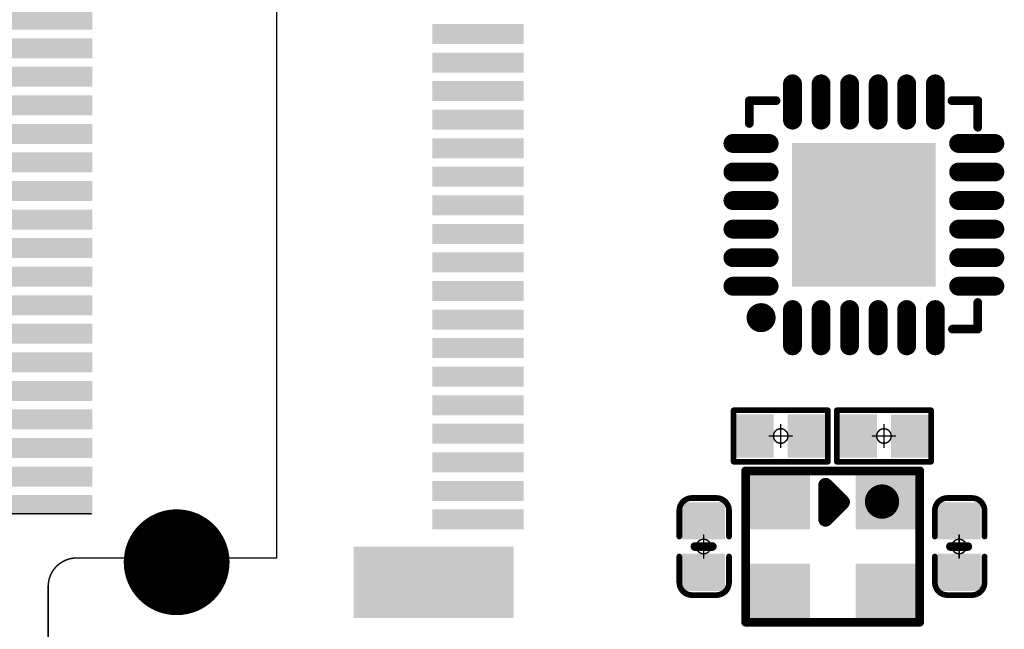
# Model space of a CAD drawing. Header units: millimetres. Extents: x 12.26 to 15.71, y 9.85 to 12.1.
# Tile 18 of 21: x 14.14 to 14.82, y 10.69 to 11.11. Entities that reach past the tile are written whole.
import ezdxf

# ---------------------------------------------------------------- set-up
doc = ezdxf.new("R2010")
doc.units = ezdxf.units.MM
doc.header["$MEASUREMENT"] = 0
for name, color, linetype in [('BottomLayer', 5, 'Continuous'), ('BottomSolder', 6, 'Continuous'), ('Mechanical15', 56, 'Continuous'), ('MidLayer1', 16, 'Continuous'), ('MidLayer2', 76, 'Continuous'), ('MultiLayer', 9, 'Continuous'), ('TopLayer', 1, 'Continuous'), ('TopOverlay', 2, 'Continuous'), ('TopPaste', 8, 'Continuous'), ('TopSolder', 216, 'Continuous')]:
    doc.layers.add(name, color=color, linetype=linetype)

# ---------------------------------------------------------------- blocks, each defined once
blk = doc.blocks.new('CRYSTAL_SMD_2520_5')
at = {"layer": 'Mechanical15'}
for points, const_width in [([(0.00832, -0.00048, 1), (-0.0035, -0.00048, 1)], 0.01181), ([(-0.00646, -0.00048, 1), (-0.00055, -0.00048, 1)], 0.00591), ([(0.00536, -0.00048, 1), (0.01127, -0.00048, 1)], 0.00591)]:
    blk.add_lwpolyline(points, format="xyb", close=True, dxfattribs=dict(at, const_width=const_width))
at = {"layer": 'TopLayer'}
for points in [[(-0.01969, 0.04331), (0.01969, 0.04331), (-0.01969, 0.07874), (0.01969, 0.07874)], [(0.05315, 0.04331), (0.09252, 0.04331), (0.05315, 0.07874), (0.09252, 0.07874)], [(-0.01969, -0.01772), (0.01969, -0.01772), (-0.01969, 0.01772), (0.01969, 0.01772)], [(0.05315, -0.01772), (0.09252, -0.01772), (0.05315, 0.01772), (0.09252, 0.01772)]]:
    blk.add_solid(points, dxfattribs=at)
at = {"layer": 'TopOverlay'}
for points, const_width in [([(-0.02362, 0.08268), (-0.02362, -0.02165)], 0.006), ([(0.09646, 0.08268), (-0.02362, 0.08268)], 0.006), ([(0.09646, -0.02165), (0.09646, 0.08268)], 0.006), ([(0.04134, 0.01181), (0.02953, 0)], 0.01), ([(0.04134, -0.01181), (0.04134, 0.01181)], 0.01), ([(0.04134, -0.01181), (0.02953, 0)], 0.01), ([(0.09646, -0.02165), (-0.02362, -0.02165)], 0.006)]:
    blk.add_lwpolyline(points, dxfattribs=dict(at, const_width=const_width))
for points, const_width in [([(-0.02512, 0.08268, 1), (-0.02212, 0.08268, 1)], 0.003), ([(-0.02512, 0.08268, 1), (-0.02212, 0.08268, 1)], 0.003), ([(0.09496, 0.08268, 1), (0.09796, 0.08268, 1)], 0.003), ([(0.09496, 0.08268, 1), (0.09796, 0.08268, 1)], 0.003), ([(0.03884, 0.01181, 1), (0.04384, 0.01181, 1)], 0.005), ([(0.03884, 0.01181, 1), (0.04384, 0.01181, 1)], 0.005), ([(0.02703, 0, 1), (0.03203, 0, 1)], 0.005), ([(0.02703, 0, 1), (0.03203, 0, 1)], 0.005), ([(0.03884, -0.01181, 1), (0.04384, -0.01181, 1)], 0.005), ([(0.03884, -0.01181, 1), (0.04384, -0.01181, 1)], 0.005), ([(-0.02512, -0.02165, 1), (-0.02212, -0.02165, 1)], 0.003), ([(-0.02512, -0.02165, 1), (-0.02212, -0.02165, 1)], 0.003), ([(0.09496, -0.02165, 1), (0.09796, -0.02165, 1)], 0.003), ([(0.09496, -0.02165, 1), (0.09796, -0.02165, 1)], 0.003)]:
    blk.add_lwpolyline(points, format="xyb", close=True, dxfattribs=dict(at, const_width=const_width))
at = {"layer": 'TopPaste'}
for points in [[(-0.01969, 0.04331), (0.01969, 0.04331), (-0.01969, 0.07874), (0.01969, 0.07874)], [(0.05315, 0.04331), (0.09252, 0.04331), (0.05315, 0.07874), (0.09252, 0.07874)], [(-0.01969, -0.01772), (0.01969, -0.01772), (-0.01969, 0.01772), (0.01969, 0.01772)], [(0.05315, -0.01772), (0.09252, -0.01772), (0.05315, 0.01772), (0.09252, 0.01772)]]:
    blk.add_solid(points, dxfattribs=at)
at = {"layer": 'TopSolder'}
for points in [[(-0.02067, 0.04232), (0.02067, 0.04232), (-0.02067, 0.07973), (0.02067, 0.07973)], [(0.05217, 0.04232), (0.0935, 0.04232), (0.05217, 0.07973), (0.0935, 0.07973)], [(-0.02067, -0.0187), (0.02067, -0.0187), (-0.02067, 0.0187), (0.02067, 0.0187)], [(0.05217, -0.0187), (0.0935, -0.0187), (0.05217, 0.0187), (0.0935, 0.0187)]]:
    blk.add_solid(points, dxfattribs=at)
blk = doc.blocks.new('QFN24_4X4_10')
at = {"layer": 'TopLayer', "const_width": 0.009}
for points in [[(-0.04921, 0.0903), (-0.04921, 0.0653)], [(-0.02953, 0.0903), (-0.02953, 0.0653)], [(-0.00984, 0.0903), (-0.00984, 0.0653)], [(0.00984, 0.0903), (0.00984, 0.0653)], [(0.02953, 0.0903), (0.02953, 0.0653)], [(0.04921, 0.0903), (0.04921, 0.0653)], [(-0.0903, 0.04921), (-0.0653, 0.04921)], [(0.0653, 0.04921), (0.0903, 0.04921)], [(-0.0903, 0.02953), (-0.0653, 0.02953)], [(0.0653, 0.02953), (0.0903, 0.02953)], [(-0.0903, 0.00984), (-0.0653, 0.00984)], [(0.0653, 0.00984), (0.0903, 0.00984)], [(-0.0903, -0.00984), (-0.0653, -0.00984)], [(0.0653, -0.00984), (0.0903, -0.00984)], [(-0.0903, -0.02953), (-0.0653, -0.02953)], [(0.0653, -0.02953), (0.0903, -0.02953)], [(-0.0903, -0.04921), (-0.0653, -0.04921)], [(0.0653, -0.04921), (0.0903, -0.04921)], [(-0.04921, -0.0653), (-0.04921, -0.0903)], [(-0.02953, -0.0653), (-0.02953, -0.0903)], [(-0.00984, -0.0653), (-0.00984, -0.0903)], [(0.00984, -0.0653), (0.00984, -0.0903)], [(0.02953, -0.0653), (0.02953, -0.0903)], [(0.04921, -0.0653), (0.04921, -0.0903)]]:
    blk.add_lwpolyline(points, dxfattribs=at)
at = {"layer": 'TopLayer', "const_width": 0.0045}
for points in [[(-0.05146, 0.0903, 1), (-0.04696, 0.0903, 1)], [(-0.03178, 0.0903, 1), (-0.02728, 0.0903, 1)], [(-0.01209, 0.0903, 1), (-0.00759, 0.0903, 1)], [(0.00759, 0.0903, 1), (0.01209, 0.0903, 1)], [(0.02728, 0.0903, 1), (0.03178, 0.0903, 1)], [(0.04696, 0.0903, 1), (0.05146, 0.0903, 1)], [(-0.05146, 0.0653, 1), (-0.04696, 0.0653, 1)], [(-0.03178, 0.0653, 1), (-0.02728, 0.0653, 1)], [(-0.01209, 0.0653, 1), (-0.00759, 0.0653, 1)], [(0.00759, 0.0653, 1), (0.01209, 0.0653, 1)], [(0.02728, 0.0653, 1), (0.03178, 0.0653, 1)], [(0.04696, 0.0653, 1), (0.05146, 0.0653, 1)], [(-0.09255, 0.04921, 1), (-0.08805, 0.04921, 1)], [(-0.06755, 0.04921, 1), (-0.06305, 0.04921, 1)], [(0.06305, 0.04921, 1), (0.06755, 0.04921, 1)], [(0.08805, 0.04921, 1), (0.09255, 0.04921, 1)], [(-0.09255, 0.02953, 1), (-0.08805, 0.02953, 1)], [(-0.06755, 0.02953, 1), (-0.06305, 0.02953, 1)], [(0.06305, 0.02953, 1), (0.06755, 0.02953, 1)], [(0.08805, 0.02953, 1), (0.09255, 0.02953, 1)], [(-0.09255, 0.00984, 1), (-0.08805, 0.00984, 1)], [(-0.06755, 0.00984, 1), (-0.06305, 0.00984, 1)], [(0.06305, 0.00984, 1), (0.06755, 0.00984, 1)], [(0.08805, 0.00984, 1), (0.09255, 0.00984, 1)], [(-0.09255, -0.00984, 1), (-0.08805, -0.00984, 1)], [(-0.06755, -0.00984, 1), (-0.06305, -0.00984, 1)], [(0.06305, -0.00984, 1), (0.06755, -0.00984, 1)], [(0.08805, -0.00984, 1), (0.09255, -0.00984, 1)], [(-0.09255, -0.02953, 1), (-0.08805, -0.02953, 1)], [(-0.06755, -0.02953, 1), (-0.06305, -0.02953, 1)], [(0.06305, -0.02953, 1), (0.06755, -0.02953, 1)], [(0.08805, -0.02953, 1), (0.09255, -0.02953, 1)], [(-0.09255, -0.04921, 1), (-0.08805, -0.04921, 1)], [(-0.06755, -0.04921, 1), (-0.06305, -0.04921, 1)], [(0.06305, -0.04921, 1), (0.06755, -0.04921, 1)], [(0.08805, -0.04921, 1), (0.09255, -0.04921, 1)], [(-0.05146, -0.0653, 1), (-0.04696, -0.0653, 1)], [(-0.03178, -0.0653, 1), (-0.02728, -0.0653, 1)], [(-0.01209, -0.0653, 1), (-0.00759, -0.0653, 1)], [(0.00759, -0.0653, 1), (0.01209, -0.0653, 1)], [(0.02728, -0.0653, 1), (0.03178, -0.0653, 1)], [(0.04696, -0.0653, 1), (0.05146, -0.0653, 1)], [(-0.05146, -0.0903, 1), (-0.04696, -0.0903, 1)], [(-0.03178, -0.0903, 1), (-0.02728, -0.0903, 1)], [(-0.01209, -0.0903, 1), (-0.00759, -0.0903, 1)], [(0.00759, -0.0903, 1), (0.01209, -0.0903, 1)], [(0.02728, -0.0903, 1), (0.03178, -0.0903, 1)], [(0.04696, -0.0903, 1), (0.05146, -0.0903, 1)]]:
    blk.add_lwpolyline(points, format="xyb", close=True, dxfattribs=at)
at = {"layer": 'TopLayer'}
blk.add_solid([(0.0475, -0.0475), (0.0475, 0.0475), (-0.0475, -0.0475), (-0.0475, 0.0475)], dxfattribs=at)
at = {"layer": 'TopOverlay', "const_width": 0.006}
for points in [[(-0.07898, 0.06297), (-0.07898, 0.07872)], [(-0.07898, 0.07872), (-0.06048, 0.07872)], [(0.06067, 0.07872), (0.0785, 0.07872)], [(0.0785, 0.06039), (0.0785, 0.07872)], [(0.0785, -0.07876), (0.0785, -0.06043)], [(0.06105, -0.07876), (0.0785, -0.07876)]]:
    blk.add_lwpolyline(points, dxfattribs=at)
at = {"layer": 'TopOverlay'}
for points, const_width in [([(-0.08048, 0.07872, 1), (-0.07748, 0.07872, 1)], 0.003), ([(-0.08048, 0.07872, 1), (-0.07748, 0.07872, 1)], 0.003), ([(-0.06198, 0.07872, 1), (-0.05898, 0.07872, 1)], 0.003), ([(0.05917, 0.07872, 1), (0.06217, 0.07872, 1)], 0.003), ([(0.077, 0.07872, 1), (0.08, 0.07872, 1)], 0.003), ([(0.077, 0.07872, 1), (0.08, 0.07872, 1)], 0.003), ([(-0.08048, 0.06297, 1), (-0.07748, 0.06297, 1)], 0.003), ([(0.077, 0.06039, 1), (0.08, 0.06039, 1)], 0.003), ([(-0.06587, -0.07087, 1), (-0.07587, -0.07087, 1)], 0.01), ([(0.077, -0.06043, 1), (0.08, -0.06043, 1)], 0.003), ([(-0.07837, -0.07087, 1), (-0.07337, -0.07087, 1)], 0.005), ([(-0.06837, -0.07087, 1), (-0.06337, -0.07087, 1)], 0.005), ([(0.05955, -0.07876, 1), (0.06255, -0.07876, 1)], 0.003), ([(0.077, -0.07876, 1), (0.08, -0.07876, 1)], 0.003), ([(0.077, -0.07876, 1), (0.08, -0.07876, 1)], 0.003)]:
    blk.add_lwpolyline(points, format="xyb", close=True, dxfattribs=dict(at, const_width=const_width))
at = {"layer": 'TopPaste', "const_width": 0.009}
for points in [[(-0.04921, 0.0903), (-0.04921, 0.0653)], [(-0.02953, 0.0903), (-0.02953, 0.0653)], [(-0.00984, 0.0903), (-0.00984, 0.0653)], [(0.00984, 0.0903), (0.00984, 0.0653)], [(0.02953, 0.0903), (0.02953, 0.0653)], [(0.04921, 0.0903), (0.04921, 0.0653)], [(-0.0903, 0.04921), (-0.0653, 0.04921)], [(0.0653, 0.04921), (0.0903, 0.04921)], [(-0.0903, 0.02953), (-0.0653, 0.02953)], [(0.0653, 0.02953), (0.0903, 0.02953)], [(-0.0903, 0.00984), (-0.0653, 0.00984)], [(0.0653, 0.00984), (0.0903, 0.00984)], [(-0.0903, -0.00984), (-0.0653, -0.00984)], [(0.0653, -0.00984), (0.0903, -0.00984)], [(-0.0903, -0.02953), (-0.0653, -0.02953)], [(0.0653, -0.02953), (0.0903, -0.02953)], [(-0.0903, -0.04921), (-0.0653, -0.04921)], [(0.0653, -0.04921), (0.0903, -0.04921)], [(-0.04921, -0.0653), (-0.04921, -0.0903)], [(-0.02953, -0.0653), (-0.02953, -0.0903)], [(-0.00984, -0.0653), (-0.00984, -0.0903)], [(0.00984, -0.0653), (0.00984, -0.0903)], [(0.02953, -0.0653), (0.02953, -0.0903)], [(0.04921, -0.0653), (0.04921, -0.0903)]]:
    blk.add_lwpolyline(points, dxfattribs=at)
at = {"layer": 'TopPaste', "const_width": 0.0045}
for points in [[(-0.05146, 0.0903, 1), (-0.04696, 0.0903, 1)], [(-0.03178, 0.0903, 1), (-0.02728, 0.0903, 1)], [(-0.01209, 0.0903, 1), (-0.00759, 0.0903, 1)], [(0.00759, 0.0903, 1), (0.01209, 0.0903, 1)], [(0.02728, 0.0903, 1), (0.03178, 0.0903, 1)], [(0.04696, 0.0903, 1), (0.05146, 0.0903, 1)], [(-0.05146, 0.0653, 1), (-0.04696, 0.0653, 1)], [(-0.03178, 0.0653, 1), (-0.02728, 0.0653, 1)], [(-0.01209, 0.0653, 1), (-0.00759, 0.0653, 1)], [(0.00759, 0.0653, 1), (0.01209, 0.0653, 1)], [(0.02728, 0.0653, 1), (0.03178, 0.0653, 1)], [(0.04696, 0.0653, 1), (0.05146, 0.0653, 1)], [(-0.09255, 0.04921, 1), (-0.08805, 0.04921, 1)], [(-0.06755, 0.04921, 1), (-0.06305, 0.04921, 1)], [(0.06305, 0.04921, 1), (0.06755, 0.04921, 1)], [(0.08805, 0.04921, 1), (0.09255, 0.04921, 1)], [(-0.09255, 0.02953, 1), (-0.08805, 0.02953, 1)], [(-0.06755, 0.02953, 1), (-0.06305, 0.02953, 1)], [(0.06305, 0.02953, 1), (0.06755, 0.02953, 1)], [(0.08805, 0.02953, 1), (0.09255, 0.02953, 1)], [(-0.09255, 0.00984, 1), (-0.08805, 0.00984, 1)], [(-0.06755, 0.00984, 1), (-0.06305, 0.00984, 1)], [(0.06305, 0.00984, 1), (0.06755, 0.00984, 1)], [(0.08805, 0.00984, 1), (0.09255, 0.00984, 1)], [(-0.09255, -0.00984, 1), (-0.08805, -0.00984, 1)], [(-0.06755, -0.00984, 1), (-0.06305, -0.00984, 1)], [(0.06305, -0.00984, 1), (0.06755, -0.00984, 1)], [(0.08805, -0.00984, 1), (0.09255, -0.00984, 1)], [(-0.09255, -0.02953, 1), (-0.08805, -0.02953, 1)], [(-0.06755, -0.02953, 1), (-0.06305, -0.02953, 1)], [(0.06305, -0.02953, 1), (0.06755, -0.02953, 1)], [(0.08805, -0.02953, 1), (0.09255, -0.02953, 1)], [(-0.09255, -0.04921, 1), (-0.08805, -0.04921, 1)], [(-0.06755, -0.04921, 1), (-0.06305, -0.04921, 1)], [(0.06305, -0.04921, 1), (0.06755, -0.04921, 1)], [(0.08805, -0.04921, 1), (0.09255, -0.04921, 1)], [(-0.05146, -0.0653, 1), (-0.04696, -0.0653, 1)], [(-0.03178, -0.0653, 1), (-0.02728, -0.0653, 1)], [(-0.01209, -0.0653, 1), (-0.00759, -0.0653, 1)], [(0.00759, -0.0653, 1), (0.01209, -0.0653, 1)], [(0.02728, -0.0653, 1), (0.03178, -0.0653, 1)], [(0.04696, -0.0653, 1), (0.05146, -0.0653, 1)], [(-0.05146, -0.0903, 1), (-0.04696, -0.0903, 1)], [(-0.03178, -0.0903, 1), (-0.02728, -0.0903, 1)], [(-0.01209, -0.0903, 1), (-0.00759, -0.0903, 1)], [(0.00759, -0.0903, 1), (0.01209, -0.0903, 1)], [(0.02728, -0.0903, 1), (0.03178, -0.0903, 1)], [(0.04696, -0.0903, 1), (0.05146, -0.0903, 1)]]:
    blk.add_lwpolyline(points, format="xyb", close=True, dxfattribs=at)
at = {"layer": 'TopPaste'}
blk.add_solid([(0.0475, -0.0475), (0.0475, 0.0475), (-0.0475, -0.0475), (-0.0475, 0.0475)], dxfattribs=at)
at = {"layer": 'TopSolder', "const_width": 0.013}
for points in [[(-0.04921, 0.0903), (-0.04921, 0.0653)], [(-0.02953, 0.0903), (-0.02953, 0.0653)], [(-0.00984, 0.0903), (-0.00984, 0.0653)], [(0.00984, 0.0903), (0.00984, 0.0653)], [(0.02953, 0.0903), (0.02953, 0.0653)], [(0.04921, 0.0903), (0.04921, 0.0653)], [(-0.0903, 0.04921), (-0.0653, 0.04921)], [(0.0653, 0.04921), (0.0903, 0.04921)], [(-0.0903, 0.02953), (-0.0653, 0.02953)], [(0.0653, 0.02953), (0.0903, 0.02953)], [(-0.0903, 0.00984), (-0.0653, 0.00984)], [(0.0653, 0.00984), (0.0903, 0.00984)], [(-0.0903, -0.00984), (-0.0653, -0.00984)], [(0.0653, -0.00984), (0.0903, -0.00984)], [(-0.0903, -0.02953), (-0.0653, -0.02953)], [(0.0653, -0.02953), (0.0903, -0.02953)], [(-0.0903, -0.04921), (-0.0653, -0.04921)], [(0.0653, -0.04921), (0.0903, -0.04921)], [(-0.04921, -0.0653), (-0.04921, -0.0903)], [(-0.02953, -0.0653), (-0.02953, -0.0903)], [(-0.00984, -0.0653), (-0.00984, -0.0903)], [(0.00984, -0.0653), (0.00984, -0.0903)], [(0.02953, -0.0653), (0.02953, -0.0903)], [(0.04921, -0.0653), (0.04921, -0.0903)]]:
    blk.add_lwpolyline(points, dxfattribs=at)
at = {"layer": 'TopSolder', "const_width": 0.0065}
for points in [[(-0.05246, 0.0903, 1), (-0.04596, 0.0903, 1)], [(-0.03278, 0.0903, 1), (-0.02628, 0.0903, 1)], [(-0.01309, 0.0903, 1), (-0.00659, 0.0903, 1)], [(0.00659, 0.0903, 1), (0.01309, 0.0903, 1)], [(0.02628, 0.0903, 1), (0.03278, 0.0903, 1)], [(0.04596, 0.0903, 1), (0.05246, 0.0903, 1)], [(-0.05246, 0.0653, 1), (-0.04596, 0.0653, 1)], [(-0.03278, 0.0653, 1), (-0.02628, 0.0653, 1)], [(-0.01309, 0.0653, 1), (-0.00659, 0.0653, 1)], [(0.00659, 0.0653, 1), (0.01309, 0.0653, 1)], [(0.02628, 0.0653, 1), (0.03278, 0.0653, 1)], [(0.04596, 0.0653, 1), (0.05246, 0.0653, 1)], [(-0.09355, 0.04921, 1), (-0.08705, 0.04921, 1)], [(-0.06855, 0.04921, 1), (-0.06205, 0.04921, 1)], [(0.06205, 0.04921, 1), (0.06855, 0.04921, 1)], [(0.08705, 0.04921, 1), (0.09355, 0.04921, 1)], [(-0.09355, 0.02953, 1), (-0.08705, 0.02953, 1)], [(-0.06855, 0.02953, 1), (-0.06205, 0.02953, 1)], [(0.06205, 0.02953, 1), (0.06855, 0.02953, 1)], [(0.08705, 0.02953, 1), (0.09355, 0.02953, 1)], [(-0.09355, 0.00984, 1), (-0.08705, 0.00984, 1)], [(-0.06855, 0.00984, 1), (-0.06205, 0.00984, 1)], [(0.06205, 0.00984, 1), (0.06855, 0.00984, 1)], [(0.08705, 0.00984, 1), (0.09355, 0.00984, 1)], [(-0.09355, -0.00984, 1), (-0.08705, -0.00984, 1)], [(-0.06855, -0.00984, 1), (-0.06205, -0.00984, 1)], [(0.06205, -0.00984, 1), (0.06855, -0.00984, 1)], [(0.08705, -0.00984, 1), (0.09355, -0.00984, 1)], [(-0.09355, -0.02953, 1), (-0.08705, -0.02953, 1)], [(-0.06855, -0.02953, 1), (-0.06205, -0.02953, 1)], [(0.06205, -0.02953, 1), (0.06855, -0.02953, 1)], [(0.08705, -0.02953, 1), (0.09355, -0.02953, 1)], [(-0.09355, -0.04921, 1), (-0.08705, -0.04921, 1)], [(-0.06855, -0.04921, 1), (-0.06205, -0.04921, 1)], [(0.06205, -0.04921, 1), (0.06855, -0.04921, 1)], [(0.08705, -0.04921, 1), (0.09355, -0.04921, 1)], [(-0.05246, -0.0653, 1), (-0.04596, -0.0653, 1)], [(-0.03278, -0.0653, 1), (-0.02628, -0.0653, 1)], [(-0.01309, -0.0653, 1), (-0.00659, -0.0653, 1)], [(0.00659, -0.0653, 1), (0.01309, -0.0653, 1)], [(0.02628, -0.0653, 1), (0.03278, -0.0653, 1)], [(0.04596, -0.0653, 1), (0.05246, -0.0653, 1)], [(-0.05246, -0.0903, 1), (-0.04596, -0.0903, 1)], [(-0.03278, -0.0903, 1), (-0.02628, -0.0903, 1)], [(-0.01309, -0.0903, 1), (-0.00659, -0.0903, 1)], [(0.00659, -0.0903, 1), (0.01309, -0.0903, 1)], [(0.02628, -0.0903, 1), (0.03278, -0.0903, 1)], [(0.04596, -0.0903, 1), (0.05246, -0.0903, 1)]]:
    blk.add_lwpolyline(points, format="xyb", close=True, dxfattribs=at)
at = {"layer": 'TopSolder'}
blk.add_solid([(0.0495, -0.0495), (0.0495, 0.0495), (-0.0495, -0.0495), (-0.0495, 0.0495)], dxfattribs=at)
blk = doc.blocks.new('R0402_28')
at = {"layer": 'Mechanical15', "const_width": 0.001}
for points in [[(0, 0.00787), (0, -0.00787)], [(0.00787, 0), (-0.00787, 0)]]:
    blk.add_lwpolyline(points, dxfattribs=at)
at = {"layer": 'Mechanical15'}
for points, const_width in [([(-0.00025, 0.00787, 1), (0.00025, 0.00787, 1)], 0.0005), ([(-0.00812, 0, 1), (-0.00762, 0, 1)], 0.0005), ([(0.005, 0, 1), (-0.005, 0, 1)], 0.001), ([(-0.00525, 0, 1), (-0.00475, 0, 1)], 0.0005), ([(0.00475, 0, 1), (0.00525, 0, 1)], 0.0005), ([(0.00762, 0, 1), (0.00812, 0, 1)], 0.0005), ([(-0.00025, -0.00787, 1), (0.00025, -0.00787, 1)], 0.0005)]:
    blk.add_lwpolyline(points, format="xyb", close=True, dxfattribs=dict(at, const_width=const_width))
at = {"layer": 'TopLayer'}
for points in [[(-0.02657, -0.01082), (-0.00886, -0.01082), (-0.02657, 0.01083), (-0.00886, 0.01083)], [(0.00886, -0.01083), (0.02657, -0.01083), (0.00886, 0.01083), (0.02657, 0.01083)]]:
    blk.add_solid(points, dxfattribs=at)
at = {"layer": 'TopOverlay', "const_width": 0.00394}
for points in [[(-0.03248, 0.01772), (-0.03248, -0.01772)], [(0.03248, 0.01772), (-0.03248, 0.01772)], [(0.03248, 0.01772), (0.03248, -0.01772)], [(0.03248, -0.01772), (-0.03248, -0.01772)]]:
    blk.add_lwpolyline(points, dxfattribs=at)
at = {"layer": 'TopOverlay', "const_width": 0.00197}
for points in [[(-0.03346, 0.01772, 1), (-0.0315, 0.01772, 1)], [(-0.03346, 0.01772, 1), (-0.0315, 0.01772, 1)], [(0.0315, 0.01772, 1), (0.03346, 0.01772, 1)], [(0.0315, 0.01772, 1), (0.03346, 0.01772, 1)], [(-0.03346, -0.01772, 1), (-0.0315, -0.01772, 1)], [(-0.03346, -0.01772, 1), (-0.0315, -0.01772, 1)], [(0.0315, -0.01772, 1), (0.03346, -0.01772, 1)], [(0.0315, -0.01772, 1), (0.03346, -0.01772, 1)]]:
    blk.add_lwpolyline(points, format="xyb", close=True, dxfattribs=at)
at = {"layer": 'TopPaste'}
for points in [[(-0.02657, -0.01082), (-0.00886, -0.01082), (-0.02657, 0.01083), (-0.00886, 0.01083)], [(0.00886, -0.01083), (0.02657, -0.01083), (0.00886, 0.01083), (0.02657, 0.01083)]]:
    blk.add_solid(points, dxfattribs=at)
at = {"layer": 'TopSolder'}
for points in [[(-0.03057, -0.01482), (-0.00486, -0.01482), (-0.03057, 0.01483), (-0.00486, 0.01483)], [(0.00486, -0.01483), (0.03057, -0.01483), (0.00486, 0.01483), (0.03057, 0.01483)]]:
    blk.add_solid(points, dxfattribs=at)
blk = doc.blocks.new('R0402_29')
at = {"layer": 'Mechanical15', "const_width": 0.001}
for points in [[(0, -0.00787), (0, 0.00787)], [(-0.00787, 0), (0.00787, 0)]]:
    blk.add_lwpolyline(points, dxfattribs=at)
at = {"layer": 'Mechanical15'}
for points, const_width in [([(-0.00025, 0.00787, 1), (0.00025, 0.00787, 1)], 0.0005), ([(-0.00812, 0, 1), (-0.00762, 0, 1)], 0.0005), ([(0.005, 0, 1), (-0.005, 0, 1)], 0.001), ([(-0.00525, 0, 1), (-0.00475, 0, 1)], 0.0005), ([(0.00475, 0, 1), (0.00525, 0, 1)], 0.0005), ([(0.00762, 0, 1), (0.00812, 0, 1)], 0.0005), ([(-0.00025, -0.00787, 1), (0.00025, -0.00787, 1)], 0.0005)]:
    blk.add_lwpolyline(points, format="xyb", close=True, dxfattribs=dict(at, const_width=const_width))
at = {"layer": 'TopLayer'}
for points in [[(-0.02657, -0.01082), (-0.00886, -0.01082), (-0.02657, 0.01083), (-0.00886, 0.01083)], [(0.00886, -0.01083), (0.02657, -0.01083), (0.00886, 0.01083), (0.02657, 0.01083)]]:
    blk.add_solid(points, dxfattribs=at)
at = {"layer": 'TopOverlay', "const_width": 0.00394}
for points in [[(-0.03248, -0.01772), (-0.03248, 0.01772)], [(-0.03248, 0.01772), (0.03248, 0.01772)], [(0.03248, -0.01772), (0.03248, 0.01772)], [(-0.03248, -0.01772), (0.03248, -0.01772)]]:
    blk.add_lwpolyline(points, dxfattribs=at)
at = {"layer": 'TopOverlay', "const_width": 0.00197}
for points in [[(-0.03346, 0.01772, 1), (-0.0315, 0.01772, 1)], [(-0.03346, 0.01772, 1), (-0.0315, 0.01772, 1)], [(0.0315, 0.01772, 1), (0.03346, 0.01772, 1)], [(0.0315, 0.01772, 1), (0.03346, 0.01772, 1)], [(-0.03346, -0.01772, 1), (-0.0315, -0.01772, 1)], [(-0.03346, -0.01772, 1), (-0.0315, -0.01772, 1)], [(0.0315, -0.01772, 1), (0.03346, -0.01772, 1)], [(0.0315, -0.01772, 1), (0.03346, -0.01772, 1)]]:
    blk.add_lwpolyline(points, format="xyb", close=True, dxfattribs=at)
at = {"layer": 'TopPaste'}
for points in [[(-0.02657, -0.01082), (-0.00886, -0.01082), (-0.02657, 0.01083), (-0.00886, 0.01083)], [(0.00886, -0.01083), (0.02657, -0.01083), (0.00886, 0.01083), (0.02657, 0.01083)]]:
    blk.add_solid(points, dxfattribs=at)
at = {"layer": 'TopSolder'}
for points in [[(-0.03057, -0.01482), (-0.00486, -0.01482), (-0.03057, 0.01483), (-0.00486, 0.01483)], [(0.00486, -0.01483), (0.03057, -0.01483), (0.00486, 0.01483), (0.03057, 0.01483)]]:
    blk.add_solid(points, dxfattribs=at)
blk = doc.blocks.new('SIM8200EA_M2__3042_35')
at = {"layer": 'BottomLayer', "const_width": 0.03248}
blk.add_lwpolyline([(0.37746, 0.68848, 1), (0.40994, 0.68848, 1)], format="xyb", close=True, dxfattribs=at)
at = {"layer": 'BottomSolder', "const_width": 0.03648}
blk.add_lwpolyline([(0.37546, 0.68848, 1), (0.41194, 0.68848, 1)], format="xyb", close=True, dxfattribs=at)
at = {"layer": 'MidLayer1', "const_width": 0.03248}
blk.add_lwpolyline([(0.37746, 0.68848, 1), (0.40994, 0.68848, 1)], format="xyb", close=True, dxfattribs=at)
at = {"layer": 'MidLayer2', "const_width": 0.03248}
blk.add_lwpolyline([(0.37746, 0.68848, 1), (0.40994, 0.68848, 1)], format="xyb", close=True, dxfattribs=at)
at = {"layer": 'MultiLayer', "const_width": 0.03248}
blk.add_lwpolyline([(0.37746, 0.68848, 1), (0.40994, 0.68848, 1)], format="xyb", close=True, dxfattribs=at)
at = {"layer": 'TopLayer', "const_width": 0.03248}
blk.add_lwpolyline([(0.37746, 0.68848, 1), (0.40994, 0.68848, 1)], format="xyb", close=True, dxfattribs=at)
at = {"layer": 'TopLayer'}
for points in [[(0.03543, 0.86565), (0.03543, 0.92667), (0.02362, 0.86565), (0.02362, 0.92667)], [(0.05512, 0.86565), (0.05512, 0.92667), (0.04331, 0.86565), (0.04331, 0.92667)], [(0.0748, 0.86565), (0.0748, 0.92667), (0.06299, 0.86565), (0.06299, 0.92667)], [(0.09449, 0.86565), (0.09449, 0.92667), (0.08268, 0.86565), (0.08268, 0.92667)], [(0.11417, 0.86565), (0.11417, 0.92667), (0.10236, 0.86565), (0.10236, 0.92667)], [(0.13386, 0.86565), (0.13386, 0.92667), (0.12205, 0.86565), (0.12205, 0.92667)], [(0.15354, 0.86565), (0.15354, 0.92667), (0.14173, 0.86565), (0.14173, 0.92667)], [(0.17323, 0.86565), (0.17323, 0.92667), (0.16142, 0.86565), (0.16142, 0.92667)], [(0.19291, 0.86565), (0.19291, 0.92667), (0.1811, 0.86565), (0.1811, 0.92667)], [(0.2126, 0.86565), (0.2126, 0.92667), (0.20079, 0.86565), (0.20079, 0.92667)], [(0.23228, 0.86565), (0.23228, 0.92667), (0.22047, 0.86565), (0.22047, 0.92667)], [(0.25197, 0.86565), (0.25197, 0.92667), (0.24016, 0.86565), (0.24016, 0.92667)], [(0.27165, 0.86565), (0.27165, 0.92667), (0.25984, 0.86565), (0.25984, 0.92667)], [(0.29134, 0.86565), (0.29134, 0.92667), (0.27953, 0.86565), (0.27953, 0.92667)], [(0.31102, 0.86565), (0.31102, 0.92667), (0.29921, 0.86565), (0.29921, 0.92667)], [(0.33071, 0.86565), (0.33071, 0.92667), (0.3189, 0.86565), (0.3189, 0.92667)], [(0.35039, 0.86565), (0.35039, 0.92667), (0.33858, 0.86565), (0.33858, 0.92667)], [(0.37008, 0.86565), (0.37008, 0.92667), (0.35827, 0.86565), (0.35827, 0.92667)], [(0.4311, 0.81152), (0.4311, 0.91978), (0.38386, 0.81152), (0.38386, 0.91978)], [(0.02559, 0.56841), (0.02559, 0.62943), (0.01378, 0.56841), (0.01378, 0.62943)], [(0.04528, 0.56841), (0.04528, 0.62943), (0.03346, 0.56841), (0.03346, 0.62943)], [(0.06496, 0.56841), (0.06496, 0.62943), (0.05315, 0.56841), (0.05315, 0.62943)], [(0.08465, 0.56841), (0.08465, 0.62943), (0.07283, 0.56841), (0.07283, 0.62943)], [(0.10433, 0.56841), (0.10433, 0.62943), (0.09252, 0.56841), (0.09252, 0.62943)], [(0.12402, 0.56841), (0.12402, 0.62943), (0.1122, 0.56841), (0.1122, 0.62943)], [(0.1437, 0.56841), (0.1437, 0.62943), (0.13189, 0.56841), (0.13189, 0.62943)], [(0.16339, 0.56841), (0.16339, 0.62943), (0.15157, 0.56841), (0.15157, 0.62943)], [(0.18307, 0.56841), (0.18307, 0.62943), (0.17126, 0.56841), (0.17126, 0.62943)], [(0.20276, 0.56841), (0.20276, 0.62943), (0.19095, 0.56841), (0.19095, 0.62943)], [(0.22244, 0.56841), (0.22244, 0.62943), (0.21063, 0.56841), (0.21063, 0.62943)], [(0.24213, 0.56841), (0.24213, 0.62943), (0.23032, 0.56841), (0.23032, 0.62943)], [(0.26181, 0.56841), (0.26181, 0.62943), (0.25, 0.56841), (0.25, 0.62943)], [(0.2815, 0.56841), (0.2815, 0.62943), (0.26969, 0.56841), (0.26969, 0.62943)], [(0.30118, 0.56841), (0.30118, 0.62943), (0.28937, 0.56841), (0.28937, 0.62943)], [(0.32087, 0.56841), (0.32087, 0.62943), (0.30906, 0.56841), (0.30906, 0.62943)], [(0.34055, 0.56841), (0.34055, 0.62943), (0.32874, 0.56841), (0.32874, 0.62943)], [(0.36024, 0.56841), (0.36024, 0.62943), (0.34843, 0.56841), (0.34843, 0.62943)]]:
    blk.add_solid(points, dxfattribs=at)
at = {"layer": 'TopOverlay'}
for points, const_width in [([(0.43701, 0.93258), (-0.43701, 0.93258)], 0.0000394), ([(0.43701, 0.5625), (0.43701, 0.93258)], 0.0000394), ([(0.39075, 0.75738), (-0.19783, 0.75738)], 0.001), ([(0.39075, 0.61959), (0.39075, 0.75738)], 0.001), ([(0.36024, 0.56841), (0.36024, 0.62943)], 0.001), ([(0.59055, 0.5999), (0.41043, 0.5999)], 0.001)]:
    blk.add_lwpolyline(points, dxfattribs=dict(at, const_width=const_width))
for points, const_width in [([(0.437, 0.93258, 1), (0.43702, 0.93258, 1)], 0.0000197), ([(0.437, 0.93258, 1), (0.43702, 0.93258, 1)], 0.0000197), ([(0.3905, 0.75738, 1), (0.391, 0.75738, 1)], 0.0005), ([(0.3905, 0.75738, 1), (0.391, 0.75738, 1)], 0.0005), ([(0.35999, 0.62943, 1), (0.36049, 0.62943, 1)], 0.0005), ([(0.3905, 0.61959, 1), (0.391, 0.61959, 1)], 0.0005), ([(0.3905, 0.61959, 1), (0.391, 0.61959, 1)], 0.0005), ([(0.41018, 0.5999, 1), (0.41068, 0.5999, 1)], 0.0005), ([(0.41018, 0.5999, 1), (0.41068, 0.5999, 1)], 0.0005)]:
    blk.add_lwpolyline(points, format="xyb", close=True, dxfattribs=dict(at, const_width=const_width))
at = {"layer": 'TopOverlay', "const_width": 0.001}
blk.add_lwpolyline([(0.41043, 0.5999, -0.414214), (0.39075, 0.61959)], format="xyb", dxfattribs=at)
at = {"layer": 'TopPaste'}
for points in [[(0.03543, 0.86565), (0.03543, 0.92667), (0.02362, 0.86565), (0.02362, 0.92667)], [(0.05512, 0.86565), (0.05512, 0.92667), (0.04331, 0.86565), (0.04331, 0.92667)], [(0.0748, 0.86565), (0.0748, 0.92667), (0.06299, 0.86565), (0.06299, 0.92667)], [(0.09449, 0.86565), (0.09449, 0.92667), (0.08268, 0.86565), (0.08268, 0.92667)], [(0.11417, 0.86565), (0.11417, 0.92667), (0.10236, 0.86565), (0.10236, 0.92667)], [(0.13386, 0.86565), (0.13386, 0.92667), (0.12205, 0.86565), (0.12205, 0.92667)], [(0.15354, 0.86565), (0.15354, 0.92667), (0.14173, 0.86565), (0.14173, 0.92667)], [(0.17323, 0.86565), (0.17323, 0.92667), (0.16142, 0.86565), (0.16142, 0.92667)], [(0.19291, 0.86565), (0.19291, 0.92667), (0.1811, 0.86565), (0.1811, 0.92667)], [(0.2126, 0.86565), (0.2126, 0.92667), (0.20079, 0.86565), (0.20079, 0.92667)], [(0.23228, 0.86565), (0.23228, 0.92667), (0.22047, 0.86565), (0.22047, 0.92667)], [(0.25197, 0.86565), (0.25197, 0.92667), (0.24016, 0.86565), (0.24016, 0.92667)], [(0.27165, 0.86565), (0.27165, 0.92667), (0.25984, 0.86565), (0.25984, 0.92667)], [(0.29134, 0.86565), (0.29134, 0.92667), (0.27953, 0.86565), (0.27953, 0.92667)], [(0.31102, 0.86565), (0.31102, 0.92667), (0.29921, 0.86565), (0.29921, 0.92667)], [(0.33071, 0.86565), (0.33071, 0.92667), (0.3189, 0.86565), (0.3189, 0.92667)], [(0.35039, 0.86565), (0.35039, 0.92667), (0.33858, 0.86565), (0.33858, 0.92667)], [(0.37008, 0.86565), (0.37008, 0.92667), (0.35827, 0.86565), (0.35827, 0.92667)], [(0.4311, 0.81152), (0.4311, 0.91978), (0.38386, 0.81152), (0.38386, 0.91978)], [(0.02559, 0.56841), (0.02559, 0.62943), (0.01378, 0.56841), (0.01378, 0.62943)], [(0.04528, 0.56841), (0.04528, 0.62943), (0.03346, 0.56841), (0.03346, 0.62943)], [(0.06496, 0.56841), (0.06496, 0.62943), (0.05315, 0.56841), (0.05315, 0.62943)], [(0.08465, 0.56841), (0.08465, 0.62943), (0.07283, 0.56841), (0.07283, 0.62943)], [(0.10433, 0.56841), (0.10433, 0.62943), (0.09252, 0.56841), (0.09252, 0.62943)], [(0.12402, 0.56841), (0.12402, 0.62943), (0.1122, 0.56841), (0.1122, 0.62943)], [(0.1437, 0.56841), (0.1437, 0.62943), (0.13189, 0.56841), (0.13189, 0.62943)], [(0.16339, 0.56841), (0.16339, 0.62943), (0.15157, 0.56841), (0.15157, 0.62943)], [(0.18307, 0.56841), (0.18307, 0.62943), (0.17126, 0.56841), (0.17126, 0.62943)], [(0.20276, 0.56841), (0.20276, 0.62943), (0.19095, 0.56841), (0.19095, 0.62943)], [(0.22244, 0.56841), (0.22244, 0.62943), (0.21063, 0.56841), (0.21063, 0.62943)], [(0.24213, 0.56841), (0.24213, 0.62943), (0.23032, 0.56841), (0.23032, 0.62943)], [(0.26181, 0.56841), (0.26181, 0.62943), (0.25, 0.56841), (0.25, 0.62943)], [(0.2815, 0.56841), (0.2815, 0.62943), (0.26969, 0.56841), (0.26969, 0.62943)], [(0.30118, 0.56841), (0.30118, 0.62943), (0.28937, 0.56841), (0.28937, 0.62943)], [(0.32087, 0.56841), (0.32087, 0.62943), (0.30906, 0.56841), (0.30906, 0.62943)], [(0.34055, 0.56841), (0.34055, 0.62943), (0.32874, 0.56841), (0.32874, 0.62943)], [(0.36024, 0.56841), (0.36024, 0.62943), (0.34843, 0.56841), (0.34843, 0.62943)]]:
    blk.add_solid(points, dxfattribs=at)
at = {"layer": 'TopSolder', "const_width": 0.03648}
blk.add_lwpolyline([(0.37546, 0.68848, 1), (0.41194, 0.68848, 1)], format="xyb", close=True, dxfattribs=at)
at = {"layer": 'TopSolder'}
for points in [[(0.03642, 0.86467), (0.03642, 0.92766), (0.02264, 0.86467), (0.02264, 0.92766)], [(0.0561, 0.86467), (0.0561, 0.92766), (0.04232, 0.86467), (0.04232, 0.92766)], [(0.07579, 0.86467), (0.07579, 0.92766), (0.06201, 0.86467), (0.06201, 0.92766)], [(0.09547, 0.86467), (0.09547, 0.92766), (0.08169, 0.86467), (0.08169, 0.92766)], [(0.11516, 0.86467), (0.11516, 0.92766), (0.10138, 0.86467), (0.10138, 0.92766)], [(0.13484, 0.86467), (0.13484, 0.92766), (0.12106, 0.86467), (0.12106, 0.92766)], [(0.15453, 0.86467), (0.15453, 0.92766), (0.14075, 0.86467), (0.14075, 0.92766)], [(0.17421, 0.86467), (0.17421, 0.92766), (0.16043, 0.86467), (0.16043, 0.92766)], [(0.1939, 0.86467), (0.1939, 0.92766), (0.18012, 0.86467), (0.18012, 0.92766)], [(0.21358, 0.86467), (0.21358, 0.92766), (0.1998, 0.86467), (0.1998, 0.92766)], [(0.23327, 0.86467), (0.23327, 0.92766), (0.21949, 0.86467), (0.21949, 0.92766)], [(0.25295, 0.86467), (0.25295, 0.92766), (0.23917, 0.86467), (0.23917, 0.92766)], [(0.27264, 0.86467), (0.27264, 0.92766), (0.25886, 0.86467), (0.25886, 0.92766)], [(0.29232, 0.86467), (0.29232, 0.92766), (0.27854, 0.86467), (0.27854, 0.92766)], [(0.31201, 0.86467), (0.31201, 0.92766), (0.29823, 0.86467), (0.29823, 0.92766)], [(0.33169, 0.86467), (0.33169, 0.92766), (0.31791, 0.86467), (0.31791, 0.92766)], [(0.35138, 0.86467), (0.35138, 0.92766), (0.3376, 0.86467), (0.3376, 0.92766)], [(0.37106, 0.86467), (0.37106, 0.92766), (0.35728, 0.86467), (0.35728, 0.92766)], [(0.43209, 0.81053), (0.43209, 0.92077), (0.38287, 0.81053), (0.38287, 0.92077)], [(0.02657, 0.56742), (0.02657, 0.63041), (0.0128, 0.56742), (0.0128, 0.63041)], [(0.04626, 0.56742), (0.04626, 0.63041), (0.03248, 0.56742), (0.03248, 0.63041)], [(0.06595, 0.56742), (0.06595, 0.63041), (0.05217, 0.56742), (0.05217, 0.63041)], [(0.08563, 0.56742), (0.08563, 0.63041), (0.07185, 0.56742), (0.07185, 0.63041)], [(0.10532, 0.56742), (0.10532, 0.63041), (0.09154, 0.56742), (0.09154, 0.63041)], [(0.125, 0.56742), (0.125, 0.63041), (0.11122, 0.56742), (0.11122, 0.63041)], [(0.14469, 0.56742), (0.14469, 0.63041), (0.13091, 0.56742), (0.13091, 0.63041)], [(0.16437, 0.56742), (0.16437, 0.63041), (0.15059, 0.56742), (0.15059, 0.63041)], [(0.18406, 0.56742), (0.18406, 0.63041), (0.17028, 0.56742), (0.17028, 0.63041)], [(0.20374, 0.56742), (0.20374, 0.63041), (0.18996, 0.56742), (0.18996, 0.63041)], [(0.22343, 0.56742), (0.22343, 0.63041), (0.20965, 0.56742), (0.20965, 0.63041)], [(0.24311, 0.56742), (0.24311, 0.63041), (0.22933, 0.56742), (0.22933, 0.63041)], [(0.2628, 0.56742), (0.2628, 0.63041), (0.24902, 0.56742), (0.24902, 0.63041)], [(0.28248, 0.56742), (0.28248, 0.63041), (0.2687, 0.56742), (0.2687, 0.63041)], [(0.30217, 0.56742), (0.30217, 0.63041), (0.28839, 0.56742), (0.28839, 0.63041)], [(0.32185, 0.56742), (0.32185, 0.63041), (0.30807, 0.56742), (0.30807, 0.63041)], [(0.34154, 0.56742), (0.34154, 0.63041), (0.32776, 0.56742), (0.32776, 0.63041)], [(0.36122, 0.56742), (0.36122, 0.63041), (0.34744, 0.56742), (0.34744, 0.63041)]]:
    blk.add_solid(points, dxfattribs=at)
blk = doc.blocks.new('C0402_60')
at = {"layer": 'Mechanical15', "const_width": 0.001}
for points in [[(0, 0.00788), (0, -0.00787)], [(-0.00787, 0), (0.00788, 0)]]:
    blk.add_lwpolyline(points, dxfattribs=at)
at = {"layer": 'Mechanical15'}
for points, const_width in [([(-0.00025, 0.00788, 1), (0.00025, 0.00788, 1)], 0.0005), ([(-0.00812, 0, 1), (-0.00762, 0, 1)], 0.0005), ([(0.005, 0, 1), (-0.005, 0, 1)], 0.001), ([(-0.00525, 0, 1), (-0.00475, 0, 1)], 0.0005), ([(0.00475, 0, 1), (0.00525, 0, 1)], 0.0005), ([(0.00763, 0, 1), (0.00813, 0, 1)], 0.0005), ([(-0.00025, -0.00787, 1), (0.00025, -0.00787, 1)], 0.0005)]:
    blk.add_lwpolyline(points, format="xyb", close=True, dxfattribs=dict(at, const_width=const_width))
at = {"layer": 'TopLayer'}
for points in [[(-0.02657, -0.01082), (-0.00886, -0.01082), (-0.02657, 0.01083), (-0.00886, 0.01083)], [(0.00886, -0.01083), (0.02657, -0.01083), (0.00886, 0.01083), (0.02657, 0.01083)]]:
    blk.add_solid(points, dxfattribs=at)
at = {"layer": 'TopOverlay', "const_width": 0.00394}
for points in [[(-0.03346, 0.00886, -0.414214), (-0.0248, 0.01752)], [(0.0248, 0.01752, -0.414214), (0.03346, 0.00886)], [(-0.0248, -0.01673, -0.414214), (-0.03346, -0.00807)], [(0.03346, -0.00807, -0.414214), (0.0248, -0.01673)]]:
    blk.add_lwpolyline(points, format="xyb", dxfattribs=at)
at = {"layer": 'TopOverlay'}
for points, const_width in [([(-0.02578, 0.01752, 1), (-0.02382, 0.01752, 1)], 0.00197), ([(-0.02559, 0.01752, 1), (-0.02362, 0.01752, 1)], 0.00197), ([(-0.00787, 0.01752, 1), (-0.0059, 0.01752, 1)], 0.00197), ([(0.00591, 0.01752, 1), (0.00787, 0.01752, 1)], 0.00197), ([(0.02362, 0.01752, 1), (0.02559, 0.01752, 1)], 0.00197), ([(0.02382, 0.01752, 1), (0.02579, 0.01752, 1)], 0.00197), ([(-0.03445, 0.00886, 1), (-0.03248, 0.00886, 1)], 0.00197), ([(-0.03445, 0.00886, 1), (-0.03248, 0.00886, 1)], 0.00197), ([(-0.0015, 0.006, 1), (0.0015, 0.006, 1)], 0.003), ([(0.03248, 0.00886, 1), (0.03445, 0.00886, 1)], 0.00197), ([(0.03248, 0.00886, 1), (0.03445, 0.00886, 1)], 0.00197), ([(-0.03445, -0.00807, 1), (-0.03248, -0.00807, 1)], 0.00197), ([(-0.03445, -0.00807, 1), (-0.03248, -0.00807, 1)], 0.00197), ([(-0.0015, -0.006, 1), (0.0015, -0.006, 1)], 0.003), ([(0.03248, -0.00807, 1), (0.03445, -0.00807, 1)], 0.00197), ([(0.03248, -0.00807, 1), (0.03445, -0.00807, 1)], 0.00197), ([(-0.02578, -0.01673, 1), (-0.02382, -0.01673, 1)], 0.00197), ([(-0.02559, -0.01673, 1), (-0.02362, -0.01673, 1)], 0.00197), ([(-0.00787, -0.01673, 1), (-0.0059, -0.01673, 1)], 0.00197), ([(0.00591, -0.01673, 1), (0.00787, -0.01673, 1)], 0.00197), ([(0.02362, -0.01673, 1), (0.02559, -0.01673, 1)], 0.00197), ([(0.02382, -0.01673, 1), (0.02579, -0.01673, 1)], 0.00197)]:
    blk.add_lwpolyline(points, format="xyb", close=True, dxfattribs=dict(at, const_width=const_width))
for points, const_width in [([(-0.0246, 0.01752), (-0.00689, 0.01752)], 0.00394), ([(0.00689, 0.01752), (0.02461, 0.01752)], 0.00394), ([(-0.03346, 0.00886), (-0.03346, -0.00807)], 0.00394), ([(0, 0.006), (0, -0.006)], 0.006), ([(0.03346, 0.00886), (0.03346, -0.00807)], 0.00394), ([(-0.0246, -0.01673), (-0.00689, -0.01673)], 0.00394), ([(0.00689, -0.01673), (0.02461, -0.01673)], 0.00394)]:
    blk.add_lwpolyline(points, dxfattribs=dict(at, const_width=const_width))
at = {"layer": 'TopPaste'}
for points in [[(-0.02657, -0.01082), (-0.00886, -0.01082), (-0.02657, 0.01083), (-0.00886, 0.01083)], [(0.00886, -0.01083), (0.02657, -0.01083), (0.00886, 0.01083), (0.02657, 0.01083)]]:
    blk.add_solid(points, dxfattribs=at)
at = {"layer": 'TopSolder'}
for points in [[(-0.03057, -0.01482), (-0.00486, -0.01482), (-0.03057, 0.01483), (-0.00486, 0.01483)], [(0.00486, -0.01483), (0.03057, -0.01483), (0.00486, 0.01483), (0.03057, 0.01483)]]:
    blk.add_solid(points, dxfattribs=at)
blk = doc.blocks.new('C0402_61')
at = {"layer": 'Mechanical15', "const_width": 0.001}
for points in [[(0, 0.00788), (0, -0.00787)], [(-0.00787, 0), (0.00788, 0)]]:
    blk.add_lwpolyline(points, dxfattribs=at)
at = {"layer": 'Mechanical15'}
for points, const_width in [([(-0.00025, 0.00788, 1), (0.00025, 0.00788, 1)], 0.0005), ([(-0.00812, 0, 1), (-0.00762, 0, 1)], 0.0005), ([(0.005, 0, 1), (-0.005, 0, 1)], 0.001), ([(-0.00525, 0, 1), (-0.00475, 0, 1)], 0.0005), ([(0.00475, 0, 1), (0.00525, 0, 1)], 0.0005), ([(0.00763, 0, 1), (0.00813, 0, 1)], 0.0005), ([(-0.00025, -0.00787, 1), (0.00025, -0.00787, 1)], 0.0005)]:
    blk.add_lwpolyline(points, format="xyb", close=True, dxfattribs=dict(at, const_width=const_width))
at = {"layer": 'TopLayer'}
for points in [[(-0.02657, -0.01082), (-0.00886, -0.01082), (-0.02657, 0.01083), (-0.00886, 0.01083)], [(0.00886, -0.01083), (0.02657, -0.01083), (0.00886, 0.01083), (0.02657, 0.01083)]]:
    blk.add_solid(points, dxfattribs=at)
at = {"layer": 'TopOverlay', "const_width": 0.00394}
for points in [[(-0.03346, 0.00886, -0.414214), (-0.0248, 0.01752)], [(0.0248, 0.01752, -0.414214), (0.03346, 0.00886)], [(-0.0248, -0.01673, -0.414214), (-0.03346, -0.00807)], [(0.03346, -0.00807, -0.414214), (0.0248, -0.01673)]]:
    blk.add_lwpolyline(points, format="xyb", dxfattribs=at)
at = {"layer": 'TopOverlay'}
for points, const_width in [([(-0.02578, 0.01752, 1), (-0.02382, 0.01752, 1)], 0.00197), ([(-0.02559, 0.01752, 1), (-0.02362, 0.01752, 1)], 0.00197), ([(-0.00787, 0.01752, 1), (-0.0059, 0.01752, 1)], 0.00197), ([(0.00591, 0.01752, 1), (0.00787, 0.01752, 1)], 0.00197), ([(0.02362, 0.01752, 1), (0.02559, 0.01752, 1)], 0.00197), ([(0.02382, 0.01752, 1), (0.02579, 0.01752, 1)], 0.00197), ([(-0.03445, 0.00886, 1), (-0.03248, 0.00886, 1)], 0.00197), ([(-0.03445, 0.00886, 1), (-0.03248, 0.00886, 1)], 0.00197), ([(-0.0015, 0.006, 1), (0.0015, 0.006, 1)], 0.003), ([(0.03248, 0.00886, 1), (0.03445, 0.00886, 1)], 0.00197), ([(0.03248, 0.00886, 1), (0.03445, 0.00886, 1)], 0.00197), ([(-0.03445, -0.00807, 1), (-0.03248, -0.00807, 1)], 0.00197), ([(-0.03445, -0.00807, 1), (-0.03248, -0.00807, 1)], 0.00197), ([(-0.0015, -0.006, 1), (0.0015, -0.006, 1)], 0.003), ([(0.03248, -0.00807, 1), (0.03445, -0.00807, 1)], 0.00197), ([(0.03248, -0.00807, 1), (0.03445, -0.00807, 1)], 0.00197), ([(-0.02578, -0.01673, 1), (-0.02382, -0.01673, 1)], 0.00197), ([(-0.02559, -0.01673, 1), (-0.02362, -0.01673, 1)], 0.00197), ([(-0.00787, -0.01673, 1), (-0.0059, -0.01673, 1)], 0.00197), ([(0.00591, -0.01673, 1), (0.00787, -0.01673, 1)], 0.00197), ([(0.02362, -0.01673, 1), (0.02559, -0.01673, 1)], 0.00197), ([(0.02382, -0.01673, 1), (0.02579, -0.01673, 1)], 0.00197)]:
    blk.add_lwpolyline(points, format="xyb", close=True, dxfattribs=dict(at, const_width=const_width))
for points, const_width in [([(-0.0246, 0.01752), (-0.00689, 0.01752)], 0.00394), ([(0.00689, 0.01752), (0.02461, 0.01752)], 0.00394), ([(-0.03346, 0.00886), (-0.03346, -0.00807)], 0.00394), ([(0, 0.006), (0, -0.006)], 0.006), ([(0.03346, 0.00886), (0.03346, -0.00807)], 0.00394), ([(-0.0246, -0.01673), (-0.00689, -0.01673)], 0.00394), ([(0.00689, -0.01673), (0.02461, -0.01673)], 0.00394)]:
    blk.add_lwpolyline(points, dxfattribs=dict(at, const_width=const_width))
at = {"layer": 'TopPaste'}
for points in [[(-0.02657, -0.01082), (-0.00886, -0.01082), (-0.02657, 0.01083), (-0.00886, 0.01083)], [(0.00886, -0.01083), (0.02657, -0.01083), (0.00886, 0.01083), (0.02657, 0.01083)]]:
    blk.add_solid(points, dxfattribs=at)
at = {"layer": 'TopSolder'}
for points in [[(-0.03057, -0.01482), (-0.00486, -0.01482), (-0.03057, 0.01483), (-0.00486, 0.01483)], [(0.00486, -0.01483), (0.03057, -0.01483), (0.00486, 0.01483), (0.03057, 0.01483)]]:
    blk.add_solid(points, dxfattribs=at)

msp = doc.modelspace()

# ---------------------------------------------------------------- block references
for name, p, rotation in [('SIM8200EA_M2__3042_35', (13.56102, 11.12598), 270), ('R0402_28', (14.73709, 10.8193), 180), ('CRYSTAL_SMD_2520_5', (14.73819, 10.77362), 180), ('C0402_61', (14.61278, 10.74311), 270), ('C0402_60', (14.78893, 10.74311), 270)]:
    msp.add_blockref(name, p, dxfattribs=dict(rotation=rotation))
for name, p in [('QFN24_4X4_10', (14.72328, 10.97177)), ('R0402_29', (14.66595, 10.8193))]:
    msp.add_blockref(name, p)

doc.saveas('drawing.dxf')
